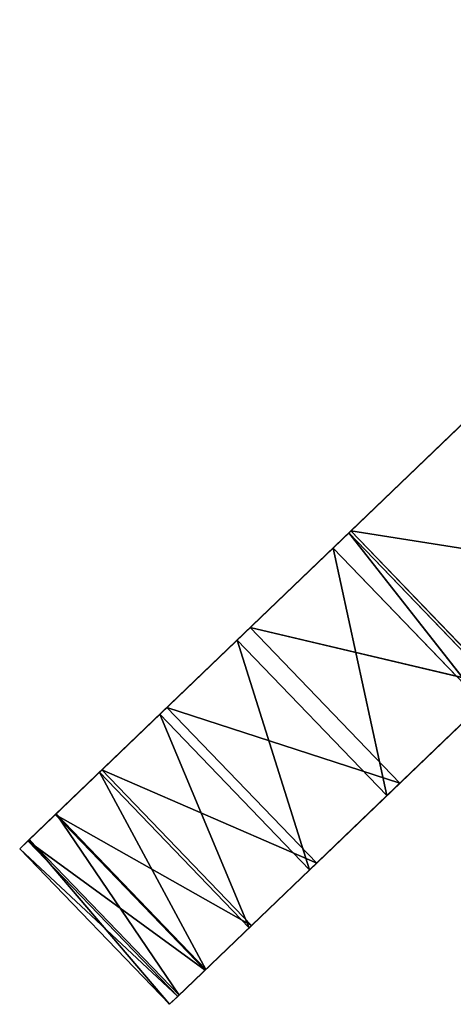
# Model space of a CAD drawing. Extents: x 856 to 1396, y -116 to 539.
# Tile 1 of 115: x 929 to 941, y 80 to 108. Entities that reach past the tile are written whole.
import ezdxf

# ---------------------------------------------------------------- set-up
doc = ezdxf.new("R2010")
doc.units = 0
doc.header["$LTSCALE"] = 25.4
doc.layers.get('0').update_dxf_attribs({"color": 13, "linetype": 'CONTINUOUS'})

# ---------------------------------------------------------------- blocks, each defined once
blk = doc.blocks.new('IKA-D-4174_STL')
at = {"color": 43}
for p, q in [((198.125, 1302.587, 208.819), (201.508, 1310.646, 212.069)), ((198.125, 1302.587, 208.819), (201.508, 1310.646, 212.069)), ((197.669, 1301.373, 208.38), (198.125, 1302.587, 208.819)), ((197.669, 1301.373, 208.38), (198.125, 1302.587, 208.819)), ((198.125, 1302.587, 208.819), (201.999, 1301.373, 203.874)), ((198.125, 1302.587, 208.819), (201.999, 1301.373, 203.874)), ((198.125, 1302.587, 208.819), (202.455, 1302.587, 204.312)), ((198.125, 1302.587, 208.819), (202.455, 1302.587, 204.312)), ((212.248, 1295.295, 222.391), (198.125, 1302.587, 208.819)), ((212.248, 1295.295, 222.391), (198.125, 1302.587, 208.819)), ((194.896, 1293.054, 205.716), (197.669, 1301.373, 208.38)), ((194.896, 1293.054, 205.716), (197.669, 1301.373, 208.38)), ((197.669, 1301.373, 208.38), (199.227, 1293.054, 201.21)), ((197.669, 1301.373, 208.38), (199.227, 1293.054, 201.21)), ((197.669, 1301.373, 208.38), (201.999, 1301.373, 203.874)), ((197.669, 1301.373, 208.38), (201.999, 1301.373, 203.874)), ((210.044, 1286.255, 220.272), (197.669, 1301.373, 208.38)), ((210.044, 1286.255, 220.272), (197.669, 1301.373, 208.38)), ((212.248, 1295.295, 222.391), (197.669, 1301.373, 208.38)), ((212.248, 1295.295, 222.391), (197.669, 1301.373, 208.38)), ((201.999, 1301.373, 203.874), (199.227, 1293.054, 201.21)), ((201.999, 1301.373, 203.874), (199.227, 1293.054, 201.21)), ((192.659, 1284.583, 203.566), (194.896, 1293.054, 205.716)), ((192.659, 1284.583, 203.566), (194.896, 1293.054, 205.716)), ((194.896, 1293.054, 205.716), (196.989, 1284.583, 199.06)), ((194.896, 1293.054, 205.716), (196.989, 1284.583, 199.06)), ((194.896, 1293.054, 205.716), (199.227, 1293.054, 201.21)), ((194.896, 1293.054, 205.716), (199.227, 1293.054, 201.21)), ((210.044, 1286.255, 220.272), (194.896, 1293.054, 205.716)), ((194.896, 1293.054, 205.716), (208.333, 1276.797, 218.628)), ((210.044, 1286.255, 220.272), (194.896, 1293.054, 205.716)), ((194.896, 1293.054, 205.716), (208.333, 1276.797, 218.628)), ((199.227, 1293.054, 201.21), (196.989, 1284.583, 199.06)), ((199.227, 1293.054, 201.21), (196.989, 1284.583, 199.06)), ((199.227, 1293.054, 201.21), (214.374, 1286.255, 215.766)), ((199.227, 1293.054, 201.21), (214.374, 1286.255, 215.766)), ((196.989, 1284.583, 199.06), (214.374, 1286.255, 215.766)), ((196.989, 1284.583, 199.06), (214.374, 1286.255, 215.766)), ((190.916, 1275.871, 201.891), (192.659, 1284.583, 203.566)), ((190.916, 1275.871, 201.891), (192.659, 1284.583, 203.566)), ((192.659, 1284.583, 203.566), (195.246, 1275.871, 197.385)), ((192.659, 1284.583, 203.566), (195.246, 1275.871, 197.385)), ((192.659, 1284.583, 203.566), (196.989, 1284.583, 199.06)), ((192.659, 1284.583, 203.566), (196.989, 1284.583, 199.06)), ((192.659, 1284.583, 203.566), (208.333, 1276.797, 218.628)), ((192.659, 1284.583, 203.566), (208.333, 1276.797, 218.628)), ((196.989, 1284.583, 199.06), (195.246, 1275.871, 197.385)), ((196.989, 1284.583, 199.06), (195.246, 1275.871, 197.385)), ((196.989, 1284.583, 199.06), (212.664, 1276.797, 214.122)), ((196.989, 1284.583, 199.06), (212.664, 1276.797, 214.122)), ((190.916, 1275.871, 201.891), (208.333, 1276.797, 218.628)), ((190.916, 1275.871, 201.891), (208.333, 1276.797, 218.628)), ((195.246, 1275.871, 197.385), (212.664, 1276.797, 214.122)), ((195.246, 1275.871, 197.385), (212.664, 1276.797, 214.122)), ((189.658, 1266.887, 200.682), (190.916, 1275.871, 201.891)), ((189.658, 1266.887, 200.682), (190.916, 1275.871, 201.891)), ((190.916, 1275.871, 201.891), (193.988, 1266.887, 196.176)), ((190.916, 1275.871, 201.891), (193.988, 1266.887, 196.176)), ((190.916, 1275.871, 201.891), (195.246, 1275.871, 197.385)), ((190.916, 1275.871, 201.891), (195.246, 1275.871, 197.385)), ((190.916, 1275.871, 201.891), (207.14, 1267.027, 217.482)), ((190.916, 1275.871, 201.891), (207.14, 1267.027, 217.482)), ((195.246, 1275.871, 197.385), (193.988, 1266.887, 196.176)), ((195.246, 1275.871, 197.385), (193.988, 1266.887, 196.176)), ((211.471, 1267.027, 212.976), (195.246, 1275.871, 197.385)), ((211.471, 1267.027, 212.976), (195.246, 1275.871, 197.385)), ((189.658, 1266.887, 200.682), (207.14, 1267.027, 217.482)), ((189.658, 1266.887, 200.682), (207.14, 1267.027, 217.482)), ((193.216, 1257.612, 195.433), (211.471, 1267.027, 212.976)), ((193.216, 1257.612, 195.433), (211.471, 1267.027, 212.976)), ((193.988, 1266.887, 196.176), (211.471, 1267.027, 212.976)), ((193.988, 1266.887, 196.176), (211.471, 1267.027, 212.976)), ((188.885, 1257.612, 199.94), (189.658, 1266.887, 200.682)), ((188.885, 1257.612, 199.94), (189.658, 1266.887, 200.682)), ((189.658, 1266.887, 200.682), (193.216, 1257.612, 195.433)), ((189.658, 1266.887, 200.682), (193.216, 1257.612, 195.433)), ((189.658, 1266.887, 200.682), (193.988, 1266.887, 196.176)), ((189.658, 1266.887, 200.682), (193.988, 1266.887, 196.176)), ((189.658, 1266.887, 200.682), (206.48, 1257.072, 216.848)), ((189.658, 1266.887, 200.682), (206.48, 1257.072, 216.848)), ((193.988, 1266.887, 196.176), (193.216, 1257.612, 195.433)), ((193.988, 1266.887, 196.176), (193.216, 1257.612, 195.433)), ((188.609, 1248.046, 199.674), (188.885, 1257.612, 199.94)), ((188.609, 1248.046, 199.674), (188.885, 1257.612, 199.94)), ((188.885, 1257.612, 199.94), (192.939, 1248.046, 195.168)), ((188.885, 1257.612, 199.94), (192.939, 1248.046, 195.168)), ((188.885, 1257.612, 199.94), (193.216, 1257.612, 195.433)), ((188.885, 1257.612, 199.94), (193.216, 1257.612, 195.433)), ((188.885, 1257.612, 199.94), (206.48, 1257.072, 216.848)), ((188.885, 1257.612, 199.94), (206.48, 1257.072, 216.848)), ((188.885, 1257.612, 199.94), (206.357, 1247.052, 216.729)), ((188.885, 1257.612, 199.94), (206.357, 1247.052, 216.729)), ((193.216, 1257.612, 195.433), (192.939, 1248.046, 195.168)), ((193.216, 1257.612, 195.433), (192.939, 1248.046, 195.168)), ((193.216, 1257.612, 195.433), (210.811, 1257.072, 212.341)), ((193.216, 1257.612, 195.433), (210.811, 1257.072, 212.341)), ((192.939, 1248.046, 195.168), (210.811, 1257.072, 212.341)), ((192.939, 1248.046, 195.168), (210.811, 1257.072, 212.341)), ((188.847, 1238.228, 199.904), (188.609, 1248.046, 199.674)), ((188.609, 1248.046, 199.674), (193.178, 1238.228, 195.397)), ((188.609, 1248.046, 199.674), (193.178, 1238.228, 195.397)), ((188.609, 1248.046, 199.674), (192.939, 1248.046, 195.168)), ((188.609, 1248.046, 199.674), (192.939, 1248.046, 195.168)), ((188.609, 1248.046, 199.674), (206.357, 1247.052, 216.729)), ((188.609, 1248.046, 199.674), (206.357, 1247.052, 216.729)), ((188.609, 1248.046, 199.674), (206.767, 1237.076, 217.123)), ((188.609, 1248.046, 199.674), (206.767, 1237.076, 217.123)), ((188.847, 1238.228, 199.904), (188.609, 1248.046, 199.674)), ((192.939, 1248.046, 195.168), (193.178, 1238.228, 195.397)), ((192.939, 1248.046, 195.168), (193.178, 1238.228, 195.397)), ((192.939, 1248.046, 195.168), (210.688, 1247.052, 212.223)), ((192.939, 1248.046, 195.168), (210.688, 1247.052, 212.223)), ((193.178, 1238.228, 195.397), (210.688, 1247.052, 212.223)), ((193.178, 1238.228, 195.397), (210.688, 1247.052, 212.223)), ((189.638, 1228.127, 200.663), (188.847, 1238.228, 199.904)), ((188.847, 1238.228, 199.904), (193.969, 1228.127, 196.157)), ((188.847, 1238.228, 199.904), (193.969, 1228.127, 196.157)), ((188.847, 1238.228, 199.904), (193.178, 1238.228, 195.397)), ((188.847, 1238.228, 199.904), (193.178, 1238.228, 195.397)), ((188.847, 1238.228, 199.904), (206.767, 1237.076, 217.123)), ((188.847, 1238.228, 199.904), (206.767, 1237.076, 217.123)), ((188.847, 1238.228, 199.904), (207.702, 1227.224, 218.022)), ((188.847, 1238.228, 199.904), (207.702, 1227.224, 218.022)), ((189.638, 1228.127, 200.663), (188.847, 1238.228, 199.904)), ((193.178, 1238.228, 195.397), (193.969, 1228.127, 196.157)), ((193.178, 1238.228, 195.397), (193.969, 1228.127, 196.157)), ((193.178, 1238.228, 195.397), (211.098, 1237.076, 212.617)), ((193.178, 1238.228, 195.397), (211.098, 1237.076, 212.617)), ((193.969, 1228.127, 196.157), (211.098, 1237.076, 212.617)), ((193.969, 1228.127, 196.157), (211.098, 1237.076, 212.617)), ((190.98, 1218.153, 201.953), (189.638, 1228.127, 200.663)), ((189.638, 1228.127, 200.663), (195.31, 1218.153, 197.446)), ((189.638, 1228.127, 200.663), (195.31, 1218.153, 197.446)), ((189.638, 1228.127, 200.663), (193.969, 1228.127, 196.157)), ((189.638, 1228.127, 200.663), (193.969, 1228.127, 196.157)), ((189.638, 1228.127, 200.663), (207.702, 1227.224, 218.022)), ((189.638, 1228.127, 200.663), (207.702, 1227.224, 218.022)), ((190.98, 1218.153, 201.953), (189.638, 1228.127, 200.663)), ((193.969, 1228.127, 196.157), (195.31, 1218.153, 197.446)), ((193.969, 1228.127, 196.157), (195.31, 1218.153, 197.446)), ((193.969, 1228.127, 196.157), (212.033, 1227.224, 213.515)), ((193.969, 1228.127, 196.157), (212.033, 1227.224, 213.515)), ((207.702, 1227.224, 218.022), (190.98, 1218.153, 201.953)), ((207.702, 1227.224, 218.022), (190.98, 1218.153, 201.953)), ((195.31, 1218.153, 197.446), (212.033, 1227.224, 213.515)), ((195.31, 1218.153, 197.446), (212.033, 1227.224, 213.515)), ((192.866, 1208.455, 203.765), (190.98, 1218.153, 201.953)), ((190.98, 1218.153, 201.953), (197.197, 1208.455, 199.259)), ((190.98, 1218.153, 201.953), (197.197, 1208.455, 199.259)), ((190.98, 1218.153, 201.953), (195.31, 1218.153, 197.446)), ((190.98, 1218.153, 201.953), (195.31, 1218.153, 197.446)), ((190.98, 1218.153, 201.953), (209.154, 1217.549, 219.417)), ((190.98, 1218.153, 201.953), (209.154, 1217.549, 219.417)), ((192.866, 1208.455, 203.765), (190.98, 1218.153, 201.953)), ((195.31, 1218.153, 197.446), (197.197, 1208.455, 199.259)), ((195.31, 1218.153, 197.446), (197.197, 1208.455, 199.259)), ((195.31, 1218.153, 197.446), (213.484, 1217.549, 214.91)), ((195.31, 1218.153, 197.446), (213.484, 1217.549, 214.91)), ((192.866, 1208.455, 203.765), (209.154, 1217.549, 219.417)), ((192.866, 1208.455, 203.765), (209.154, 1217.549, 219.417)), ((197.197, 1208.455, 199.259), (213.484, 1217.549, 214.91)), ((197.197, 1208.455, 199.259), (213.484, 1217.549, 214.91)), ((199.604, 1199.195, 201.572), (213.484, 1217.549, 214.91)), ((199.604, 1199.195, 201.572), (213.484, 1217.549, 214.91)), ((195.274, 1199.195, 206.079), (192.866, 1208.455, 203.765)), ((192.866, 1208.455, 203.765), (199.604, 1199.195, 201.572)), ((192.866, 1208.455, 203.765), (199.604, 1199.195, 201.572)), ((192.866, 1208.455, 203.765), (197.197, 1208.455, 199.259)), ((192.866, 1208.455, 203.765), (197.197, 1208.455, 199.259)), ((192.866, 1208.455, 203.765), (211.119, 1208.076, 221.306)), ((192.866, 1208.455, 203.765), (211.119, 1208.076, 221.306)), ((195.274, 1199.195, 206.079), (192.866, 1208.455, 203.765)), ((197.197, 1208.455, 199.259), (199.604, 1199.195, 201.572)), ((197.197, 1208.455, 199.259), (199.604, 1199.195, 201.572)), ((195.274, 1199.195, 206.079), (211.119, 1208.076, 221.306)), ((195.274, 1199.195, 206.079), (211.119, 1208.076, 221.306)), ((199.604, 1199.195, 201.572), (215.45, 1208.076, 216.799)), ((199.604, 1199.195, 201.572), (215.45, 1208.076, 216.799)), ((195.274, 1199.195, 206.079), (213.388, 1199.534, 223.486)), ((195.274, 1199.195, 206.079), (213.388, 1199.534, 223.486)), ((198.185, 1190.422, 208.876), (213.388, 1199.534, 223.486)), ((198.185, 1190.422, 208.876), (213.388, 1199.534, 223.486)), ((198.185, 1190.422, 208.876), (195.274, 1199.195, 206.079)), ((195.274, 1199.195, 206.079), (202.515, 1190.422, 204.37)), ((195.274, 1199.195, 206.079), (202.515, 1190.422, 204.37)), ((195.274, 1199.195, 206.079), (199.604, 1199.195, 201.572)), ((195.274, 1199.195, 206.079), (199.604, 1199.195, 201.572)), ((198.185, 1190.422, 208.876), (195.274, 1199.195, 206.079)), ((199.604, 1199.195, 201.572), (202.515, 1190.422, 204.37)), ((199.604, 1199.195, 201.572), (202.515, 1190.422, 204.37)), ((198.185, 1190.422, 208.876), (216.352, 1190.475, 226.334)), ((198.185, 1190.422, 208.876), (216.352, 1190.475, 226.334)), ((201.607, 1182.082, 212.164), (198.185, 1190.422, 208.876)), ((198.185, 1190.422, 208.876), (205.937, 1182.082, 207.658)), ((198.185, 1190.422, 208.876), (205.937, 1182.082, 207.658)), ((198.185, 1190.422, 208.876), (202.515, 1190.422, 204.37)), ((198.185, 1190.422, 208.876), (202.515, 1190.422, 204.37)), ((201.607, 1182.082, 212.164), (198.185, 1190.422, 208.876))]:
    blk.add_line(p, q, dxfattribs=at)
mesh = blk.add_polyface(dxfattribs=at)
corners = [(201.508, 1310.646, 212.069), (202.455, 1302.587, 204.312), (198.125, 1302.587, 208.819)]
mesh.append_faces([[corners[k] for k in face] for face in [(0, 1, 2)]], dxfattribs={"color": 43})
mesh = blk.add_polyface(dxfattribs=at)
corners = [(212.248, 1295.295, 222.391), (201.508, 1310.646, 212.069), (198.125, 1302.587, 208.819)]
mesh.append_faces([[corners[k] for k in face] for face in [(0, 1, 2)]], dxfattribs={"color": 43})
mesh = blk.add_polyface(dxfattribs=at)
corners = [(198.125, 1302.587, 208.819), (201.999, 1301.373, 203.874), (197.669, 1301.373, 208.38)]
mesh.append_faces([[corners[k] for k in face] for face in [(0, 1, 2)]], dxfattribs={"color": 43})
mesh = blk.add_polyface(dxfattribs=at)
corners = [(212.248, 1295.295, 222.391), (198.125, 1302.587, 208.819), (197.669, 1301.373, 208.38)]
mesh.append_faces([[corners[k] for k in face] for face in [(0, 1, 2)]], dxfattribs={"color": 43})
mesh = blk.add_polyface(dxfattribs=at)
corners = [(202.455, 1302.587, 204.312), (201.999, 1301.373, 203.874), (198.125, 1302.587, 208.819)]
mesh.append_faces([[corners[k] for k in face] for face in [(0, 1, 2)]], dxfattribs={"color": 43})
mesh = blk.add_polyface(dxfattribs=at)
corners = [(197.669, 1301.373, 208.38), (199.227, 1293.054, 201.21), (194.896, 1293.054, 205.716)]
mesh.append_faces([[corners[k] for k in face] for face in [(0, 1, 2)]], dxfattribs={"color": 43})
mesh = blk.add_polyface(dxfattribs=at)
corners = [(210.044, 1286.255, 220.272), (197.669, 1301.373, 208.38), (194.896, 1293.054, 205.716)]
mesh.append_faces([[corners[k] for k in face] for face in [(0, 1, 2)]], dxfattribs={"color": 43})
mesh = blk.add_polyface(dxfattribs=at)
corners = [(201.999, 1301.373, 203.874), (199.227, 1293.054, 201.21), (197.669, 1301.373, 208.38)]
mesh.append_faces([[corners[k] for k in face] for face in [(0, 1, 2)]], dxfattribs={"color": 43})
mesh = blk.add_polyface(dxfattribs=at)
corners = [(212.248, 1295.295, 222.391), (197.669, 1301.373, 208.38), (210.044, 1286.255, 220.272)]
mesh.append_faces([[corners[k] for k in face] for face in [(0, 1, 2)]], dxfattribs={"color": 43})
mesh = blk.add_polyface(dxfattribs=at)
corners = [(214.374, 1286.255, 215.766), (199.227, 1293.054, 201.21), (201.999, 1301.373, 203.874)]
mesh.append_faces([[corners[k] for k in face] for face in [(0, 1, 2)]], dxfattribs={"color": 43})
mesh = blk.add_polyface(dxfattribs=at)
corners = [(194.896, 1293.054, 205.716), (196.989, 1284.583, 199.06), (192.659, 1284.583, 203.566)]
mesh.append_faces([[corners[k] for k in face] for face in [(0, 1, 2)]], dxfattribs={"color": 43})
mesh = blk.add_polyface(dxfattribs=at)
corners = [(208.333, 1276.797, 218.628), (194.896, 1293.054, 205.716), (192.659, 1284.583, 203.566)]
mesh.append_faces([[corners[k] for k in face] for face in [(0, 1, 2)]], dxfattribs={"color": 43})
mesh = blk.add_polyface(dxfattribs=at)
corners = [(199.227, 1293.054, 201.21), (196.989, 1284.583, 199.06), (194.896, 1293.054, 205.716)]
mesh.append_faces([[corners[k] for k in face] for face in [(0, 1, 2)]], dxfattribs={"color": 43})
mesh = blk.add_polyface(dxfattribs=at)
corners = [(210.044, 1286.255, 220.272), (194.896, 1293.054, 205.716), (208.333, 1276.797, 218.628)]
mesh.append_faces([[corners[k] for k in face] for face in [(0, 1, 2)]], dxfattribs={"color": 43})
mesh = blk.add_polyface(dxfattribs=at)
corners = [(214.374, 1286.255, 215.766), (196.989, 1284.583, 199.06), (199.227, 1293.054, 201.21)]
mesh.append_faces([[corners[k] for k in face] for face in [(0, 1, 2)]], dxfattribs={"color": 43})
mesh = blk.add_polyface(dxfattribs=at)
corners = [(214.374, 1286.255, 215.766), (212.664, 1276.797, 214.122), (196.989, 1284.583, 199.06)]
mesh.append_faces([[corners[k] for k in face] for face in [(0, 1, 2)]], dxfattribs={"color": 43})
mesh = blk.add_polyface(dxfattribs=at)
corners = [(192.659, 1284.583, 203.566), (195.246, 1275.871, 197.385), (190.916, 1275.871, 201.891)]
mesh.append_faces([[corners[k] for k in face] for face in [(0, 1, 2)]], dxfattribs={"color": 43})
mesh = blk.add_polyface(dxfattribs=at)
corners = [(208.333, 1276.797, 218.628), (192.659, 1284.583, 203.566), (190.916, 1275.871, 201.891)]
mesh.append_faces([[corners[k] for k in face] for face in [(0, 1, 2)]], dxfattribs={"color": 43})
mesh = blk.add_polyface(dxfattribs=at)
corners = [(196.989, 1284.583, 199.06), (195.246, 1275.871, 197.385), (192.659, 1284.583, 203.566)]
mesh.append_faces([[corners[k] for k in face] for face in [(0, 1, 2)]], dxfattribs={"color": 43})
mesh = blk.add_polyface(dxfattribs=at)
corners = [(212.664, 1276.797, 214.122), (195.246, 1275.871, 197.385), (196.989, 1284.583, 199.06)]
mesh.append_faces([[corners[k] for k in face] for face in [(0, 1, 2)]], dxfattribs={"color": 43})
mesh = blk.add_polyface(dxfattribs=at)
corners = [(208.333, 1276.797, 218.628), (190.916, 1275.871, 201.891), (207.14, 1267.027, 217.482)]
mesh.append_faces([[corners[k] for k in face] for face in [(0, 1, 2)]], dxfattribs={"color": 43})
mesh = blk.add_polyface(dxfattribs=at)
corners = [(212.664, 1276.797, 214.122), (211.471, 1267.027, 212.976), (195.246, 1275.871, 197.385)]
mesh.append_faces([[corners[k] for k in face] for face in [(0, 1, 2)]], dxfattribs={"color": 43})
mesh = blk.add_polyface(dxfattribs=at)
corners = [(190.916, 1275.871, 201.891), (193.988, 1266.887, 196.176), (189.658, 1266.887, 200.682)]
mesh.append_faces([[corners[k] for k in face] for face in [(0, 1, 2)]], dxfattribs={"color": 43})
mesh = blk.add_polyface(dxfattribs=at)
corners = [(207.14, 1267.027, 217.482), (190.916, 1275.871, 201.891), (189.658, 1266.887, 200.682)]
mesh.append_faces([[corners[k] for k in face] for face in [(0, 1, 2)]], dxfattribs={"color": 43})
mesh = blk.add_polyface(dxfattribs=at)
corners = [(195.246, 1275.871, 197.385), (193.988, 1266.887, 196.176), (190.916, 1275.871, 201.891)]
mesh.append_faces([[corners[k] for k in face] for face in [(0, 1, 2)]], dxfattribs={"color": 43})
mesh = blk.add_polyface(dxfattribs=at)
corners = [(211.471, 1267.027, 212.976), (193.988, 1266.887, 196.176), (195.246, 1275.871, 197.385)]
mesh.append_faces([[corners[k] for k in face] for face in [(0, 1, 2)]], dxfattribs={"color": 43})
mesh = blk.add_polyface(dxfattribs=at)
corners = [(207.14, 1267.027, 217.482), (189.658, 1266.887, 200.682), (206.48, 1257.072, 216.848)]
mesh.append_faces([[corners[k] for k in face] for face in [(0, 1, 2)]], dxfattribs={"color": 43})
mesh = blk.add_polyface(dxfattribs=at)
corners = [(211.471, 1267.027, 212.976), (210.811, 1257.072, 212.341), (193.216, 1257.612, 195.433)]
mesh.append_faces([[corners[k] for k in face] for face in [(0, 1, 2)]], dxfattribs={"color": 43})
mesh = blk.add_polyface(dxfattribs=at)
corners = [(211.471, 1267.027, 212.976), (193.216, 1257.612, 195.433), (193.988, 1266.887, 196.176)]
mesh.append_faces([[corners[k] for k in face] for face in [(0, 1, 2)]], dxfattribs={"color": 43})
mesh = blk.add_polyface(dxfattribs=at)
corners = [(189.658, 1266.887, 200.682), (193.216, 1257.612, 195.433), (188.885, 1257.612, 199.94)]
mesh.append_faces([[corners[k] for k in face] for face in [(0, 1, 2)]], dxfattribs={"color": 43})
mesh = blk.add_polyface(dxfattribs=at)
corners = [(206.48, 1257.072, 216.848), (189.658, 1266.887, 200.682), (188.885, 1257.612, 199.94)]
mesh.append_faces([[corners[k] for k in face] for face in [(0, 1, 2)]], dxfattribs={"color": 43})
mesh = blk.add_polyface(dxfattribs=at)
corners = [(193.988, 1266.887, 196.176), (193.216, 1257.612, 195.433), (189.658, 1266.887, 200.682)]
mesh.append_faces([[corners[k] for k in face] for face in [(0, 1, 2)]], dxfattribs={"color": 43})
mesh = blk.add_polyface(dxfattribs=at)
corners = [(188.885, 1257.612, 199.94), (192.939, 1248.046, 195.168), (188.609, 1248.046, 199.674)]
mesh.append_faces([[corners[k] for k in face] for face in [(0, 1, 2)]], dxfattribs={"color": 43})
mesh = blk.add_polyface(dxfattribs=at)
corners = [(206.357, 1247.052, 216.729), (188.885, 1257.612, 199.94), (188.609, 1248.046, 199.674)]
mesh.append_faces([[corners[k] for k in face] for face in [(0, 1, 2)]], dxfattribs={"color": 43})
mesh = blk.add_polyface(dxfattribs=at)
corners = [(193.216, 1257.612, 195.433), (192.939, 1248.046, 195.168), (188.885, 1257.612, 199.94)]
mesh.append_faces([[corners[k] for k in face] for face in [(0, 1, 2)]], dxfattribs={"color": 43})
mesh = blk.add_polyface(dxfattribs=at)
corners = [(206.48, 1257.072, 216.848), (188.885, 1257.612, 199.94), (206.357, 1247.052, 216.729)]
mesh.append_faces([[corners[k] for k in face] for face in [(0, 1, 2)]], dxfattribs={"color": 43})
mesh = blk.add_polyface(dxfattribs=at)
corners = [(210.811, 1257.072, 212.341), (192.939, 1248.046, 195.168), (193.216, 1257.612, 195.433)]
mesh.append_faces([[corners[k] for k in face] for face in [(0, 1, 2)]], dxfattribs={"color": 43})
mesh = blk.add_polyface(dxfattribs=at)
corners = [(210.811, 1257.072, 212.341), (210.688, 1247.052, 212.223), (192.939, 1248.046, 195.168)]
mesh.append_faces([[corners[k] for k in face] for face in [(0, 1, 2)]], dxfattribs={"color": 43})
mesh = blk.add_polyface(dxfattribs=at)
corners = [(188.609, 1248.046, 199.674), (193.178, 1238.228, 195.397), (188.847, 1238.228, 199.904)]
mesh.append_faces([[corners[k] for k in face] for face in [(0, 1, 2)]], dxfattribs={"color": 43})
mesh = blk.add_polyface(dxfattribs=at)
corners = [(192.939, 1248.046, 195.168), (193.178, 1238.228, 195.397), (188.609, 1248.046, 199.674)]
mesh.append_faces([[corners[k] for k in face] for face in [(0, 1, 2)]], dxfattribs={"color": 43})
mesh = blk.add_polyface(dxfattribs=at)
corners = [(206.767, 1237.076, 217.123), (206.357, 1247.052, 216.729), (188.609, 1248.046, 199.674)]
mesh.append_faces([[corners[k] for k in face] for face in [(0, 1, 2)]], dxfattribs={"color": 43})
mesh = blk.add_polyface(dxfattribs=at)
corners = [(206.767, 1237.076, 217.123), (188.609, 1248.046, 199.674), (188.847, 1238.228, 199.904)]
mesh.append_faces([[corners[k] for k in face] for face in [(0, 1, 2)]], dxfattribs={"color": 43})
mesh = blk.add_polyface(dxfattribs=at)
corners = [(210.688, 1247.052, 212.223), (193.178, 1238.228, 195.397), (192.939, 1248.046, 195.168)]
mesh.append_faces([[corners[k] for k in face] for face in [(0, 1, 2)]], dxfattribs={"color": 43})
mesh = blk.add_polyface(dxfattribs=at)
corners = [(211.098, 1237.076, 212.617), (193.178, 1238.228, 195.397), (210.688, 1247.052, 212.223)]
mesh.append_faces([[corners[k] for k in face] for face in [(0, 1, 2)]], dxfattribs={"color": 43})
mesh = blk.add_polyface(dxfattribs=at)
corners = [(188.847, 1238.228, 199.904), (193.969, 1228.127, 196.157), (189.638, 1228.127, 200.663)]
mesh.append_faces([[corners[k] for k in face] for face in [(0, 1, 2)]], dxfattribs={"color": 43})
mesh = blk.add_polyface(dxfattribs=at)
corners = [(193.178, 1238.228, 195.397), (193.969, 1228.127, 196.157), (188.847, 1238.228, 199.904)]
mesh.append_faces([[corners[k] for k in face] for face in [(0, 1, 2)]], dxfattribs={"color": 43})
mesh = blk.add_polyface(dxfattribs=at)
corners = [(207.702, 1227.224, 218.022), (206.767, 1237.076, 217.123), (188.847, 1238.228, 199.904)]
mesh.append_faces([[corners[k] for k in face] for face in [(0, 1, 2)]], dxfattribs={"color": 43})
mesh = blk.add_polyface(dxfattribs=at)
corners = [(207.702, 1227.224, 218.022), (188.847, 1238.228, 199.904), (189.638, 1228.127, 200.663)]
mesh.append_faces([[corners[k] for k in face] for face in [(0, 1, 2)]], dxfattribs={"color": 43})
mesh = blk.add_polyface(dxfattribs=at)
corners = [(211.098, 1237.076, 212.617), (193.969, 1228.127, 196.157), (193.178, 1238.228, 195.397)]
mesh.append_faces([[corners[k] for k in face] for face in [(0, 1, 2)]], dxfattribs={"color": 43})
mesh = blk.add_polyface(dxfattribs=at)
corners = [(212.033, 1227.224, 213.515), (193.969, 1228.127, 196.157), (211.098, 1237.076, 212.617)]
mesh.append_faces([[corners[k] for k in face] for face in [(0, 1, 2)]], dxfattribs={"color": 43})
mesh = blk.add_polyface(dxfattribs=at)
corners = [(189.638, 1228.127, 200.663), (195.31, 1218.153, 197.446), (190.98, 1218.153, 201.953)]
mesh.append_faces([[corners[k] for k in face] for face in [(0, 1, 2)]], dxfattribs={"color": 43})
mesh = blk.add_polyface(dxfattribs=at)
corners = [(193.969, 1228.127, 196.157), (195.31, 1218.153, 197.446), (189.638, 1228.127, 200.663)]
mesh.append_faces([[corners[k] for k in face] for face in [(0, 1, 2)]], dxfattribs={"color": 43})
mesh = blk.add_polyface(dxfattribs=at)
corners = [(207.702, 1227.224, 218.022), (189.638, 1228.127, 200.663), (190.98, 1218.153, 201.953)]
mesh.append_faces([[corners[k] for k in face] for face in [(0, 1, 2)]], dxfattribs={"color": 43})
mesh = blk.add_polyface(dxfattribs=at)
corners = [(212.033, 1227.224, 213.515), (195.31, 1218.153, 197.446), (193.969, 1228.127, 196.157)]
mesh.append_faces([[corners[k] for k in face] for face in [(0, 1, 2)]], dxfattribs={"color": 43})
mesh = blk.add_polyface(dxfattribs=at)
corners = [(209.154, 1217.549, 219.417), (207.702, 1227.224, 218.022), (190.98, 1218.153, 201.953)]
mesh.append_faces([[corners[k] for k in face] for face in [(0, 1, 2)]], dxfattribs={"color": 43})
mesh = blk.add_polyface(dxfattribs=at)
corners = [(213.484, 1217.549, 214.91), (195.31, 1218.153, 197.446), (212.033, 1227.224, 213.515)]
mesh.append_faces([[corners[k] for k in face] for face in [(0, 1, 2)]], dxfattribs={"color": 43})
mesh = blk.add_polyface(dxfattribs=at)
corners = [(190.98, 1218.153, 201.953), (197.197, 1208.455, 199.259), (192.866, 1208.455, 203.765)]
mesh.append_faces([[corners[k] for k in face] for face in [(0, 1, 2)]], dxfattribs={"color": 43})
mesh = blk.add_polyface(dxfattribs=at)
corners = [(195.31, 1218.153, 197.446), (197.197, 1208.455, 199.259), (190.98, 1218.153, 201.953)]
mesh.append_faces([[corners[k] for k in face] for face in [(0, 1, 2)]], dxfattribs={"color": 43})
mesh = blk.add_polyface(dxfattribs=at)
corners = [(209.154, 1217.549, 219.417), (190.98, 1218.153, 201.953), (192.866, 1208.455, 203.765)]
mesh.append_faces([[corners[k] for k in face] for face in [(0, 1, 2)]], dxfattribs={"color": 43})
mesh = blk.add_polyface(dxfattribs=at)
corners = [(213.484, 1217.549, 214.91), (197.197, 1208.455, 199.259), (195.31, 1218.153, 197.446)]
mesh.append_faces([[corners[k] for k in face] for face in [(0, 1, 2)]], dxfattribs={"color": 43})
mesh = blk.add_polyface(dxfattribs=at)
corners = [(211.119, 1208.076, 221.306), (209.154, 1217.549, 219.417), (192.866, 1208.455, 203.765)]
mesh.append_faces([[corners[k] for k in face] for face in [(0, 1, 2)]], dxfattribs={"color": 43})
mesh = blk.add_polyface(dxfattribs=at)
corners = [(213.484, 1217.549, 214.91), (199.604, 1199.195, 201.572), (197.197, 1208.455, 199.259)]
mesh.append_faces([[corners[k] for k in face] for face in [(0, 1, 2)]], dxfattribs={"color": 43})
mesh = blk.add_polyface(dxfattribs=at)
corners = [(215.45, 1208.076, 216.799), (199.604, 1199.195, 201.572), (213.484, 1217.549, 214.91)]
mesh.append_faces([[corners[k] for k in face] for face in [(0, 1, 2)]], dxfattribs={"color": 43})
mesh = blk.add_polyface(dxfattribs=at)
corners = [(192.866, 1208.455, 203.765), (199.604, 1199.195, 201.572), (195.274, 1199.195, 206.079)]
mesh.append_faces([[corners[k] for k in face] for face in [(0, 1, 2)]], dxfattribs={"color": 43})
mesh = blk.add_polyface(dxfattribs=at)
corners = [(197.197, 1208.455, 199.259), (199.604, 1199.195, 201.572), (192.866, 1208.455, 203.765)]
mesh.append_faces([[corners[k] for k in face] for face in [(0, 1, 2)]], dxfattribs={"color": 43})
mesh = blk.add_polyface(dxfattribs=at)
corners = [(211.119, 1208.076, 221.306), (192.866, 1208.455, 203.765), (195.274, 1199.195, 206.079)]
mesh.append_faces([[corners[k] for k in face] for face in [(0, 1, 2)]], dxfattribs={"color": 43})
mesh = blk.add_polyface(dxfattribs=at)
corners = [(213.388, 1199.534, 223.486), (211.119, 1208.076, 221.306), (195.274, 1199.195, 206.079)]
mesh.append_faces([[corners[k] for k in face] for face in [(0, 1, 2)]], dxfattribs={"color": 43})
mesh = blk.add_polyface(dxfattribs=at)
corners = [(215.45, 1208.076, 216.799), (202.515, 1190.422, 204.37), (199.604, 1199.195, 201.572)]
mesh.append_faces([[corners[k] for k in face] for face in [(0, 1, 2)]], dxfattribs={"color": 43})
mesh = blk.add_polyface(dxfattribs=at)
corners = [(213.388, 1199.534, 223.486), (195.274, 1199.195, 206.079), (198.185, 1190.422, 208.876)]
mesh.append_faces([[corners[k] for k in face] for face in [(0, 1, 2)]], dxfattribs={"color": 43})
mesh = blk.add_polyface(dxfattribs=at)
corners = [(216.352, 1190.475, 226.334), (213.388, 1199.534, 223.486), (198.185, 1190.422, 208.876)]
mesh.append_faces([[corners[k] for k in face] for face in [(0, 1, 2)]], dxfattribs={"color": 43})
mesh = blk.add_polyface(dxfattribs=at)
corners = [(195.274, 1199.195, 206.079), (202.515, 1190.422, 204.37), (198.185, 1190.422, 208.876)]
mesh.append_faces([[corners[k] for k in face] for face in [(0, 1, 2)]], dxfattribs={"color": 43})
mesh = blk.add_polyface(dxfattribs=at)
corners = [(199.604, 1199.195, 201.572), (202.515, 1190.422, 204.37), (195.274, 1199.195, 206.079)]
mesh.append_faces([[corners[k] for k in face] for face in [(0, 1, 2)]], dxfattribs={"color": 43})
mesh = blk.add_polyface(dxfattribs=at)
corners = [(216.352, 1190.475, 226.334), (198.185, 1190.422, 208.876), (201.607, 1182.082, 212.164)]
mesh.append_faces([[corners[k] for k in face] for face in [(0, 1, 2)]], dxfattribs={"color": 43})
mesh = blk.add_polyface(dxfattribs=at)
corners = [(198.185, 1190.422, 208.876), (205.937, 1182.082, 207.658), (201.607, 1182.082, 212.164)]
mesh.append_faces([[corners[k] for k in face] for face in [(0, 1, 2)]], dxfattribs={"color": 43})
mesh = blk.add_polyface(dxfattribs=at)
corners = [(202.515, 1190.422, 204.37), (205.937, 1182.082, 207.658), (198.185, 1190.422, 208.876)]
mesh.append_faces([[corners[k] for k in face] for face in [(0, 1, 2)]], dxfattribs={"color": 43})

msp = doc.modelspace()

# ---------------------------------------------------------------- block references
at = {"color": 0, "extrusion": (0, 1, -4.996e-16), "rotation": 180}
msp.add_blockref('IKA-D-4174_STL', (-740.325, 3944.307, -115.555), dxfattribs=at)

doc.saveas('drawing.dxf')
